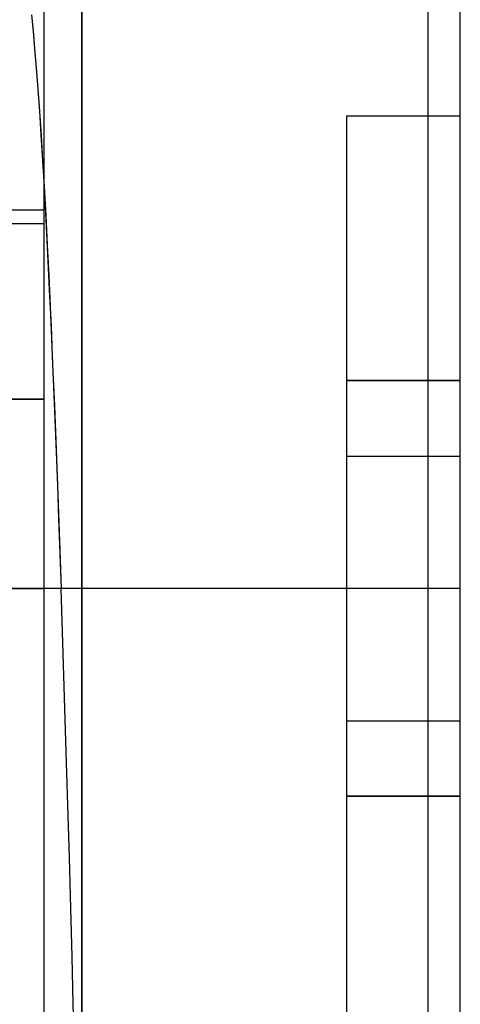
# Model space of a CAD drawing. Header units: millimetres. Extents: x 0 to 93, y -1.2 to 50.
# Tile 138 of 140: x 91.8 to 93, y 42.7 to 45.3. Entities that reach past the tile are written whole.
import ezdxf

# ---------------------------------------------------------------- set-up
doc = ezdxf.new("R2010")
doc.units = ezdxf.units.MM
doc.layers.add('MAIN-1', color=7, linetype='Continuous')
doc.layers.add('MAIN-2', color=7, linetype='Continuous')

msp = doc.modelspace()

# ---------------------------------------------------------------- linework, layer by layer
at = {"layer": 'MAIN-1'}
for p, q in [((92, 48.8), (92, 43.8)), ((93, 43.8), (93, 48.8)), ((91.9, 44.3), (91.9, 45.8)), ((92, 45.7), (92, 40.7)), ((92, 45.7), (92, 40.7)), ((91.9, 44.862), (91.9042, 44.7857)), ((91.9042, 44.7857), (91.9082, 44.7076)), ((91.9082, 44.7076), (91.9121, 44.6275)), ((91.9121, 44.6275), (91.916, 44.5452)), ((91.916, 44.5452), (91.9198, 44.4603)), ((91.9198, 44.4603), (91.9235, 44.3729)), ((91.9235, 44.3729), (91.9272, 44.2827)), ((91.9, 44.3), (91.1, 44.3)), ((91.9, 41.5), (91.9, 44.3)), ((91.9272, 44.2827), (91.9308, 44.19)), ((91.9308, 44.19), (91.9344, 44.0951)), ((91.9344, 44.0951), (91.938, 43.9983)), ((91.938, 43.9983), (91.9415, 43.8999)), ((91.9415, 43.8999), (91.945, 43.8)), ((91.9498, 43.6559), (91.945, 43.8)), ((92, 43.8), (91.945, 43.8)), ((93, 43.8), (92, 43.8)), ((92, 1), (92, 43.8)), ((93, 1), (93, 43.8)), ((91.9543, 43.5115), (91.9498, 43.6559)), ((91.9587, 43.3678), (91.9543, 43.5115)), ((91.9629, 43.2264), (91.9587, 43.3678)), ((91.9669, 43.0885), (91.9629, 43.2264)), ((91.9706, 42.9545), (91.9669, 43.0885)), ((91.974, 42.8252), (91.9706, 42.9545)), ((91.9772, 42.7021), (91.974, 42.8252)), ((91.9801, 42.5858), (91.9772, 42.7021))]:
    msp.add_line(p, q, dxfattribs=at)
at = {"layer": 'MAIN-2'}
for p, q in [((92.9148, 43.8), (92.9148, 46.71)), ((92.9148, 43.8), (92.9148, 46.71)), ((92, 40.7), (92, 45.7)), ((92, 40.7), (92, 45.7)), ((91.8665, 45.3171), (91.8707, 45.2744)), ((91.8665, 45.3168), (91.8708, 45.274)), ((91.8707, 45.2744), (91.875, 45.2275)), ((91.8708, 45.274), (91.875, 45.227)), ((91.875, 45.2275), (91.8792, 45.1764)), ((91.875, 45.227), (91.8793, 45.1759)), ((91.8792, 45.1764), (91.8835, 45.1211)), ((91.8793, 45.1759), (91.8835, 45.1205)), ((91.8835, 45.1211), (91.8877, 45.0617)), ((91.8835, 45.1205), (91.8877, 45.061)), ((91.8877, 45.0617), (91.8918, 44.9984)), ((91.8877, 45.061), (91.8919, 44.9976)), ((92.7, 44.35), (92.7, 45.05)), ((92.7, 45.05), (93, 45.05)), ((92.7, 45.05), (92.7, 45.05)), ((92.7, 45.05), (92.7, 45.05)), ((93, 45.05), (93, 45.05)), ((93, 45.05), (93, 45.05)), ((91.8918, 44.9984), (91.896, 44.9318)), ((91.8919, 44.9976), (91.896, 44.9309)), ((91.896, 44.9318), (91.8999, 44.8629)), ((91.896, 44.9309), (91.9, 44.862)), ((91.8999, 44.8629), (91.9038, 44.7925)), ((91.9, 44.8), (82.9, 44.8)), ((91.9, 44.8), (91.9, 44.8)), ((91.9, 44.8), (91.9, 44.8)), ((91.9038, 44.7925), (91.9075, 44.7206)), ((82.9, 44.7651), (91.9, 44.7651)), ((91.9075, 44.7206), (91.9112, 44.647)), ((91.9112, 44.647), (91.9147, 44.5715)), ((91.9147, 44.5715), (91.9183, 44.4939)), ((91.9183, 44.4939), (91.9217, 44.4142)), ((91.9217, 44.4142), (91.9252, 44.3321)), ((92.7, 44.15), (92.7, 44.35)), ((93, 44.35), (92.7, 44.35)), ((92.7, 44.35), (93, 44.35)), ((93, 44.35), (92.7, 44.35)), ((92.7, 44.35), (93, 44.35)), ((91.9252, 44.3321), (91.9286, 44.2478)), ((91.1, 44.3), (91.9, 44.3)), ((91.9, 44.3), (91.1, 44.3)), ((91.1, 44.3), (91.9, 44.3)), ((91.9286, 44.2478), (91.9319, 44.1614)), ((91.9319, 44.1614), (91.9352, 44.0732)), ((92.7, 43.45), (92.7, 44.15)), ((92.7, 44.15), (93, 44.15)), ((92.7, 44.15), (92.7, 44.15)), ((92.7, 44.15), (92.7, 44.15)), ((92.7, 44.15), (92.7, 44.15)), ((92.7, 44.15), (92.7, 44.15)), ((93, 44.15), (93, 44.15)), ((93, 44.15), (93, 44.15)), ((93, 44.15), (93, 44.15)), ((93, 44.15), (93, 44.15)), ((91.9352, 44.0732), (91.9385, 43.9835)), ((91.9385, 43.9835), (91.9417, 43.8923)), ((91.9417, 43.8923), (91.945, 43.8)), ((82.9, 43.8), (91.9, 43.8)), ((89.7, 43.8), (91.9, 43.8)), ((89.7, 43.8), (91.9, 43.8)), ((91.6, 43.8), (91.9, 43.8)), ((92.9148, 43.8), (91.6313, 43.8)), ((92.9148, 43.8), (91.6313, 43.8)), ((91.9, 43.8), (91.6732, 43.8)), ((91.6732, 43.8), (91.9, 43.8)), ((91.9, 43.8), (91.9, 43.8)), ((91.9, 43.8), (91.9, 43.8)), ((91.9, 43.8), (91.9, 43.8)), ((91.9498, 43.6559), (91.945, 43.8)), ((92.9148, 43.8), (91.945, 43.8)), ((92.9148, 43.8), (92, 43.8)), ((92.9148, 40.89), (92.9148, 43.8)), ((93, 43.8), (92.9148, 43.8)), ((93, 43.8), (92.9148, 43.8)), ((92.9148, 40.89), (92.9148, 43.8)), ((93, 43.8), (92.9148, 43.8)), ((93, 43.8), (92.9148, 43.8)), ((91.9543, 43.5115), (91.9498, 43.6559)), ((91.9587, 43.3678), (91.9543, 43.5115)), ((92.7, 43.25), (92.7, 43.45)), ((92.7, 43.45), (92.7, 43.45)), ((92.7, 43.45), (93, 43.45)), ((92.7, 43.45), (92.7, 43.45)), ((92.7, 43.45), (92.7, 43.45)), ((92.7, 43.45), (92.7, 43.45)), ((93, 43.45), (93, 43.45)), ((93, 43.45), (93, 43.45)), ((93, 43.45), (93, 43.45)), ((93, 43.45), (93, 43.45)), ((91.9629, 43.2264), (91.9587, 43.3678)), ((92.7, 43.25), (93, 43.25)), ((93, 43.25), (92.7, 43.25)), ((92.7, 42.55), (92.7, 43.25)), ((92.7, 43.25), (93, 43.25)), ((93, 43.25), (92.7, 43.25)), ((91.9669, 43.0885), (91.9629, 43.2264)), ((91.9706, 42.9545), (91.9669, 43.0885)), ((91.974, 42.8252), (91.9706, 42.9545)), ((91.9772, 42.7021), (91.974, 42.8252)), ((91.9801, 42.5858), (91.9772, 42.7021))]:
    msp.add_line(p, q, dxfattribs=at)

doc.saveas('drawing.dxf')
